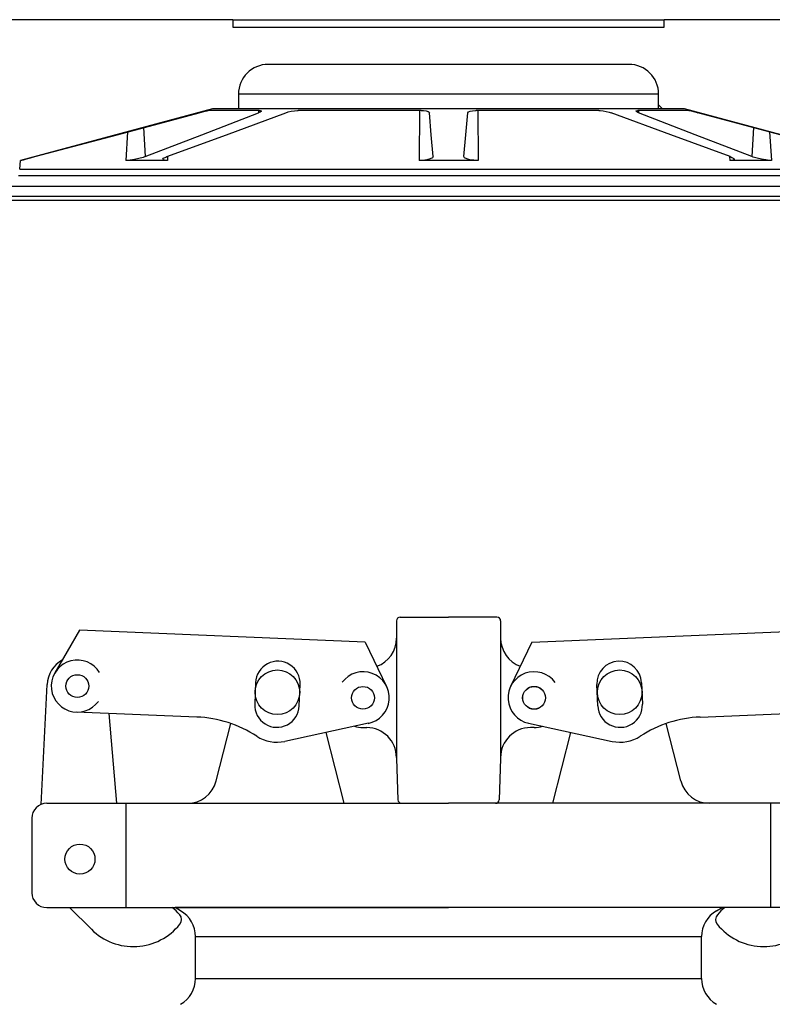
# Model space of a CAD drawing. Extents: x -285 to 5863, y 308 to 3178.
# Tile 84 of 256: x 129.61 to 135.93, y 976.04 to 984.31. Entities that reach past the tile are written whole.
import ezdxf

# ---------------------------------------------------------------- set-up
doc = ezdxf.new("R2010")
doc.units = 0
doc.header["$MEASUREMENT"] = 0
for name, color, linetype in [('FILL-CAP', 1, 'CONTINUOUS'), ('SPILL-BUCKET', 1, 'CONTINUOUS'), ('SWIVEL-ADAPTOR', 1, 'CONTINUOUS')]:
    doc.layers.add(name, color=color, linetype=linetype)

msp = doc.modelspace()

# ---------------------------------------------------------------- linework, layer by layer
at = {"layer": 'FILL-CAP', "linetype": 'Continuous'}
for p, q in [((132.77308, 979.2593), (132.77308, 979.11355)), ((132.80433, 979.29055), (133.21058, 979.29055)), ((133.61683, 979.29055), (133.21058, 979.29055)), ((133.64808, 979.2593), (133.64808, 979.11355)), ((130.112, 979.18042), (129.90366, 978.82199)), ((132.51123, 979.08194), (130.112, 979.18042)), ((133.90993, 979.08194), (136.30916, 979.18042)), ((132.51123, 979.08194), (132.6895, 978.70765)), ((132.77308, 979.11355), (132.77308, 978.10305)), ((133.64808, 979.11355), (133.64808, 978.11355)), ((133.90993, 979.08194), (133.73166, 978.70765)), ((129.78786, 977.71858), (129.83886, 978.72545)), ((131.58996, 978.74068), (131.58258, 978.56083)), ((131.95726, 978.54546), (131.96465, 978.7253)), ((134.4639, 978.54546), (134.45652, 978.7253)), ((134.8312, 978.74068), (134.83858, 978.56083)), ((131.09642, 978.45193), (130.08381, 978.49349)), ((130.42553, 977.72805), (130.35964, 978.48217)), ((135.32474, 978.45193), (136.33735, 978.49349)), ((131.25912, 977.91581), (131.38296, 978.39761)), ((132.53816, 978.39976), (131.83574, 978.24817)), ((132.49208, 978.36355), (132.52308, 978.36355)), ((133.88301, 978.39976), (134.58542, 978.24817)), ((133.92908, 978.36355), (133.89808, 978.36355)), ((135.16205, 977.91581), (135.0382, 978.39761)), ((132.33511, 977.72881), (132.18238, 978.32298)), ((134.08605, 977.72881), (134.23878, 978.32298)), ((132.77308, 978.11355), (132.77308, 978.10305)), ((132.77308, 978.10305), (132.78512, 977.75821)), ((133.64808, 978.10305), (133.63604, 977.75821)), ((133.64808, 978.11355), (133.64808, 978.10305)), ((129.83558, 977.72805), (131.01699, 977.72805)), ((130.50308, 976.85305), (130.50308, 977.72805)), ((131.01699, 977.72805), (133.21058, 977.72805)), ((135.40417, 977.72805), (133.21058, 977.72805)), ((136.58558, 977.72805), (135.40417, 977.72805)), ((135.91808, 976.85305), (135.91808, 977.72805)), ((129.71058, 977.60305), (129.71058, 976.97805)), ((129.83558, 976.85305), (133.21058, 976.85305)), ((130.02775, 976.85305), (130.21061, 976.67093)), ((136.58558, 976.85305), (133.21058, 976.85305))]:
    msp.add_line(p, q, dxfattribs=at)
at = {"layer": 'FILL-CAP', "color": 7, "linetype": 'Continuous'}
for centre, radius in [((131.77308, 978.66005), 0.1875), ((134.64808, 978.66005), 0.1875), ((130.09278, 978.71206), 0.0955), ((132.49208, 978.61355), 0.0955), ((133.92908, 978.61355), 0.0955), ((130.11508, 977.26005), 0.126)]:
    msp.add_circle(centre, radius, dxfattribs=at)
at = {"layer": 'FILL-CAP', "linetype": 'Continuous'}
msp.add_circle((133.92908, 978.61355), 0.096, dxfattribs=at)
for centre, radius, start, end in [((132.80433, 979.2593), 0.03125, 90, 180), ((133.61683, 979.2593), 0.03125, 0, 90), ((132.52308, 979.11355), 0.25, 289.892293, 0), ((133.89808, 979.11355), 0.25, 180, 250.107707), ((130.08854, 978.7128), 0.25, 119.01975, 177.100106), ((130.09285, 978.71206), 0.2188, 31.207475, 324.090131), ((132.49333, 978.61348), 0.2187, 281.184003, 143.400114), ((133.92908, 978.61355), 0.2187, 35.923386, 258.139497), ((131.05541, 977.45277), 1, 57.003012, 87.64961), ((135.36575, 977.45277), 1, 92.35039, 122.996988), ((132.49208, 978.61355), 0.25, 253.199633, 269.999877), ((132.52308, 978.11355), 0.25, 0, 90), ((133.89808, 978.11355), 0.25, 90, 180), ((133.92908, 978.61355), 0.25, 270.000123, 286.800367), ((131.76992, 978.55315), 0.312, 237.003012, 282.178318), ((134.65124, 978.55315), 0.312, 257.821682, 302.996988), ((131.01699, 977.97805), 0.25, 270, 345.58427), ((135.40417, 977.97805), 0.25, 194.41573, 270), ((132.81635, 977.7593), 0.03125, 182, 270), ((133.60481, 977.7593), 0.03125, 270, 358), ((129.83558, 977.60305), 0.125, 90, 180), ((129.83558, 976.97805), 0.125, 180, 270), ((130.57365, 976.46629), 0.5, 40.753152, 50.670514), ((135.84751, 976.46629), 0.5, 129.329486, 139.246848), ((130.90507, 976.75189), 0.0625, 321.339848, 40.753152), ((135.51609, 976.75189), 0.0625, 139.246848, 218.660152), ((130.56345, 977.0252), 0.5, 225.115836, 321.339848), ((135.85772, 977.0252), 0.5, 218.660152, 314.884164)]:
    msp.add_arc(centre, radius, start, end, dxfattribs=at)
at = {"layer": 'FILL-CAP', "color": 1, "linetype": 'Continuous'}
for centre, start, end in [((131.7773, 978.73299), 357.64961, 177.64961), ((134.64386, 978.73299), 2.35039, 182.35039), ((131.76992, 978.55315), 177.64961, 357.649627), ((134.65124, 978.55315), 182.350373, 2.35039)]:
    msp.add_arc(centre, 0.1875, start, end, dxfattribs=at)
at = {"layer": 'SPILL-BUCKET', "linetype": 'Continuous'}
for p, q in [((131.39932, 984.30535), (127.21468, 984.30535)), ((131.39932, 984.30535), (131.39932, 984.24289)), ((131.39932, 984.30535), (131.40519, 984.30535)), ((131.40519, 984.30535), (131.42277, 984.30535)), ((131.42277, 984.30535), (131.45195, 984.30535)), ((131.45195, 984.30535), (131.49253, 984.30535)), ((131.49253, 984.30535), (131.54426, 984.30535)), ((131.54426, 984.30535), (131.60679, 984.30535)), ((131.60679, 984.30535), (131.67972, 984.30535)), ((131.67972, 984.30535), (131.76258, 984.30535)), ((131.76258, 984.30535), (131.85483, 984.30535)), ((131.85483, 984.30535), (131.95587, 984.30535)), ((131.95587, 984.30535), (132.06506, 984.30535)), ((132.06506, 984.30535), (132.18167, 984.30535)), ((132.18167, 984.30535), (132.30495, 984.30535)), ((132.30495, 984.30535), (132.43411, 984.30535)), ((132.43411, 984.30535), (132.5683, 984.30535)), ((132.5683, 984.30535), (132.70666, 984.30535)), ((132.70666, 984.30535), (132.84828, 984.30535)), ((132.84828, 984.30535), (132.99226, 984.30535)), ((132.99226, 984.30535), (133.13765, 984.30535)), ((133.13765, 984.30535), (133.28351, 984.30535)), ((133.28351, 984.30535), (133.4289, 984.30535)), ((133.4289, 984.30535), (133.57288, 984.30535)), ((133.57288, 984.30535), (133.7145, 984.30535)), ((133.7145, 984.30535), (133.85286, 984.30535)), ((133.85286, 984.30535), (133.98706, 984.30535)), ((133.98706, 984.30535), (134.11621, 984.30535)), ((134.11621, 984.30535), (134.23949, 984.30535)), ((134.23949, 984.30535), (134.3561, 984.30535)), ((134.3561, 984.30535), (134.46529, 984.30535)), ((134.46529, 984.30535), (134.56633, 984.30535)), ((134.56633, 984.30535), (134.65858, 984.30535)), ((134.65858, 984.30535), (134.74144, 984.30535)), ((134.74144, 984.30535), (134.81437, 984.30535)), ((134.81437, 984.30535), (134.8769, 984.30535)), ((134.8769, 984.30535), (134.92863, 984.30535)), ((134.92863, 984.30535), (134.96921, 984.30535)), ((134.96921, 984.30535), (134.99839, 984.30535)), ((134.99839, 984.30535), (135.01597, 984.30535)), ((135.01597, 984.30535), (135.02184, 984.30535)), ((139.20648, 984.30535), (135.02184, 984.30535)), ((135.02184, 984.24289), (135.02184, 984.30535)), ((131.39932, 984.24289), (135.02184, 984.24289)), ((134.72517, 983.9306), (131.69599, 983.9306)), ((131.45219, 983.68077), (131.44616, 983.68077)), ((131.44616, 983.68077), (131.44616, 983.55586)), ((131.47022, 983.68077), (131.45219, 983.68077)), ((131.50015, 983.68077), (131.47022, 983.68077)), ((131.54176, 983.68077), (131.50015, 983.68077)), ((131.59477, 983.68077), (131.54176, 983.68077)), ((131.65882, 983.68077), (131.59477, 983.68077)), ((131.73347, 983.68077), (131.65882, 983.68077)), ((131.81821, 983.68077), (131.73347, 983.68077)), ((131.91246, 983.68077), (131.81821, 983.68077)), ((132.01557, 983.68077), (131.91246, 983.68077)), ((132.12685, 983.68077), (132.01557, 983.68077)), ((132.24553, 983.68077), (132.12685, 983.68077)), ((132.37081, 983.68077), (132.24553, 983.68077)), ((132.50182, 983.68077), (132.37081, 983.68077)), ((132.63767, 983.68077), (132.50182, 983.68077)), ((132.77744, 983.68077), (132.63767, 983.68077)), ((132.92017, 983.68077), (132.77744, 983.68077)), ((133.06488, 983.68077), (132.92017, 983.68077)), ((133.21058, 983.68077), (133.06488, 983.68077)), ((133.35628, 983.68077), (133.21058, 983.68077)), ((133.50099, 983.68077), (133.35628, 983.68077)), ((133.64372, 983.68077), (133.50099, 983.68077)), ((133.78349, 983.68077), (133.64372, 983.68077)), ((133.91934, 983.68077), (133.78349, 983.68077)), ((134.05035, 983.68077), (133.91934, 983.68077)), ((134.17563, 983.68077), (134.05035, 983.68077)), ((134.29431, 983.68077), (134.17563, 983.68077)), ((134.40559, 983.68077), (134.29431, 983.68077)), ((134.5087, 983.68077), (134.40559, 983.68077)), ((134.60295, 983.68077), (134.5087, 983.68077)), ((134.68769, 983.68077), (134.60295, 983.68077)), ((134.76234, 983.68077), (134.68769, 983.68077)), ((134.82639, 983.68077), (134.76234, 983.68077)), ((134.8794, 983.68077), (134.82639, 983.68077)), ((134.92101, 983.68077), (134.8794, 983.68077)), ((134.95093, 983.68077), (134.92101, 983.68077)), ((134.96897, 983.68077), (134.95093, 983.68077)), ((134.975, 983.68077), (134.96897, 983.68077)), ((134.975, 983.55586), (134.975, 983.68077)), ((131.22756, 983.55586), (129.61505, 983.12379)), ((131.16629, 983.53731), (131.1833, 983.54132)), ((131.1833, 983.54132), (131.19204, 983.54295)), ((131.19204, 983.54295), (131.19268, 983.54298)), ((131.21745, 983.54298), (131.19268, 983.54298)), ((131.25486, 983.54298), (131.21745, 983.54298)), ((131.44616, 983.55586), (131.22756, 983.55586)), ((131.30466, 983.54298), (131.25486, 983.54298)), ((131.36654, 983.54298), (131.30466, 983.54298)), ((131.44012, 983.54298), (131.36654, 983.54298)), ((131.52492, 983.54298), (131.44012, 983.54298)), ((131.45219, 983.55586), (131.44616, 983.55586)), ((131.47022, 983.55586), (131.45219, 983.55586)), ((131.50015, 983.55586), (131.47022, 983.55586)), ((131.54176, 983.55586), (131.50015, 983.55586)), ((131.62041, 983.54298), (131.52492, 983.54298)), ((131.59477, 983.55586), (131.54176, 983.55586)), ((131.65882, 983.55586), (131.59477, 983.55586)), ((131.61458, 983.54299), (131.61573, 983.52439)), ((131.62041, 983.54298), (131.62787, 983.54266)), ((131.62787, 983.54266), (131.63628, 983.54036)), ((131.63628, 983.54036), (131.63663, 983.53607)), ((131.73347, 983.55586), (131.65882, 983.55586)), ((131.81821, 983.55586), (131.73347, 983.55586)), ((131.91246, 983.55586), (131.81821, 983.55586)), ((131.88972, 983.53673), (131.91678, 983.54099)), ((132.01557, 983.55586), (131.91246, 983.55586)), ((131.91678, 983.54099), (131.94101, 983.54289)), ((131.94101, 983.54289), (131.94701, 983.54298)), ((132.07753, 983.54298), (131.94701, 983.54298)), ((132.12685, 983.55586), (132.01557, 983.55586)), ((132.21523, 983.54298), (132.07753, 983.54298)), ((132.24553, 983.55586), (132.12685, 983.55586)), ((132.35924, 983.54298), (132.21523, 983.54298)), ((132.37081, 983.55586), (132.24553, 983.55586)), ((132.50864, 983.54298), (132.35924, 983.54298)), ((132.50182, 983.55586), (132.37081, 983.55586)), ((132.63767, 983.55586), (132.50182, 983.55586)), ((132.6625, 983.54298), (132.50864, 983.54298)), ((132.77744, 983.55586), (132.63767, 983.55586)), ((132.81983, 983.54298), (132.6625, 983.54298)), ((132.92017, 983.55586), (132.77744, 983.55586)), ((132.97964, 983.54298), (132.81983, 983.54298)), ((133.06488, 983.55586), (132.92017, 983.55586)), ((132.96561, 983.54298), (132.96308, 983.12379)), ((132.97964, 983.54298), (133.00072, 983.54215)), ((133.00072, 983.54215), (133.02235, 983.53915)), ((133.02235, 983.53915), (133.03865, 983.53428)), ((133.21058, 983.55586), (133.06488, 983.55586)), ((133.35628, 983.55586), (133.21058, 983.55586)), ((133.50099, 983.55586), (133.35628, 983.55586)), ((133.39121, 983.53731), (133.41226, 983.54132)), ((133.41226, 983.54132), (133.43709, 983.54295)), ((133.43709, 983.54295), (133.44152, 983.54298)), ((133.60133, 983.54298), (133.44152, 983.54298)), ((133.45555, 983.54298), (133.45808, 983.12379)), ((133.64372, 983.55586), (133.50099, 983.55586)), ((133.75866, 983.54298), (133.60133, 983.54298)), ((133.78349, 983.55586), (133.64372, 983.55586)), ((133.91252, 983.54298), (133.75866, 983.54298)), ((133.91934, 983.55586), (133.78349, 983.55586)), ((134.06192, 983.54298), (133.91252, 983.54298)), ((134.05035, 983.55586), (133.91934, 983.55586)), ((134.17563, 983.55586), (134.05035, 983.55586)), ((134.20593, 983.54298), (134.06192, 983.54298)), ((134.29431, 983.55586), (134.17563, 983.55586)), ((134.34363, 983.54298), (134.20593, 983.54298)), ((134.40559, 983.55586), (134.29431, 983.55586)), ((134.47415, 983.54298), (134.34363, 983.54298)), ((134.5087, 983.55586), (134.40559, 983.55586)), ((134.47415, 983.54298), (134.48539, 983.54266)), ((134.48539, 983.54266), (134.50934, 983.54036)), ((134.60295, 983.55586), (134.5087, 983.55586)), ((134.50934, 983.54036), (134.53477, 983.53607)), ((134.68769, 983.55586), (134.60295, 983.55586)), ((134.76234, 983.55586), (134.68769, 983.55586)), ((134.82639, 983.55586), (134.76234, 983.55586)), ((134.7841, 983.53673), (134.78593, 983.54099)), ((134.78593, 983.54099), (134.79643, 983.54289)), ((134.79643, 983.54289), (134.80075, 983.54298)), ((134.89624, 983.54298), (134.80075, 983.54298)), ((134.80658, 983.54299), (134.80543, 983.52439)), ((134.8794, 983.55586), (134.82639, 983.55586)), ((134.92101, 983.55586), (134.8794, 983.55586)), ((134.98104, 983.54298), (134.89624, 983.54298)), ((134.95093, 983.55586), (134.92101, 983.55586)), ((134.96897, 983.55586), (134.95093, 983.55586)), ((134.975, 983.55586), (134.96897, 983.55586)), ((134.975, 983.58941), (135.00855, 983.55586)), ((135.1936, 983.55586), (134.975, 983.55586)), ((135.05461, 983.54298), (134.98104, 983.54298)), ((135.1165, 983.54298), (135.05461, 983.54298)), ((135.1663, 983.54298), (135.1165, 983.54298)), ((135.20371, 983.54298), (135.1663, 983.54298)), ((136.80611, 983.12379), (135.1936, 983.55586)), ((135.22848, 983.54298), (135.20371, 983.54298)), ((135.22848, 983.54298), (135.23392, 983.54215)), ((135.23392, 983.54215), (135.24729, 983.53915)), ((135.24729, 983.53915), (135.26696, 983.53428)), ((130.42654, 983.34022), (131.11632, 983.52439)), ((131.11632, 983.52439), (131.14288, 983.53138)), ((131.13939, 983.34022), (131.61573, 983.52439)), ((131.14288, 983.53138), (131.16629, 983.53731)), ((131.34456, 983.34022), (131.84369, 983.52439)), ((131.62864, 983.53016), (131.61573, 983.52439)), ((131.63663, 983.53607), (131.62864, 983.53016)), ((131.84369, 983.52439), (131.86331, 983.5306)), ((131.86331, 983.5306), (131.88972, 983.53673)), ((133.03865, 983.53428), (133.04791, 983.52795)), ((133.04791, 983.52795), (133.04939, 983.52439)), ((133.0655, 983.34022), (133.04939, 983.52439)), ((133.35566, 983.34022), (133.37177, 983.52439)), ((133.37177, 983.52439), (133.37705, 983.53138)), ((133.37705, 983.53138), (133.39121, 983.53731)), ((134.53477, 983.53607), (134.55942, 983.53016)), ((134.55942, 983.53016), (134.57747, 983.52439)), ((135.0766, 983.34022), (134.57747, 983.52439)), ((134.79173, 983.5306), (134.7841, 983.53673)), ((134.80543, 983.52439), (134.79173, 983.5306)), ((135.28178, 983.34022), (134.80543, 983.52439)), ((135.26696, 983.53428), (135.2914, 983.52795)), ((135.2914, 983.52795), (135.30484, 983.52439)), ((135.99461, 983.34022), (135.30484, 983.52439)), ((130.64803, 983.39936), (130.6631, 983.15578)), ((135.77313, 983.39936), (135.75806, 983.15578)), ((129.73684, 983.15578), (130.42654, 983.34022)), ((130.51502, 983.36385), (130.49918, 983.12379)), ((130.6631, 983.15578), (131.13939, 983.34022)), ((130.84545, 983.15578), (131.34456, 983.34022)), ((133.08164, 983.15578), (133.0655, 983.34022)), ((133.33952, 983.15578), (133.35566, 983.34022)), ((135.57571, 983.15578), (135.0766, 983.34022)), ((135.75806, 983.15578), (135.28178, 983.34022)), ((135.90614, 983.36385), (135.92198, 983.12379)), ((129.62683, 983.12526), (129.64138, 983.12964)), ((129.64138, 983.12964), (129.66584, 983.13652)), ((129.66584, 983.13652), (129.69825, 983.14539)), ((129.69825, 983.14539), (129.73684, 983.15578)), ((130.53528, 983.12619), (130.50487, 983.12387)), ((130.57195, 983.13167), (130.53528, 983.12619)), ((130.61052, 983.13983), (130.57195, 983.13167)), ((130.64567, 983.14965), (130.61052, 983.13983)), ((130.6631, 983.15578), (130.64567, 983.14965)), ((130.81111, 983.13368), (130.81706, 983.14188)), ((130.81703, 983.12769), (130.81111, 983.13368)), ((130.83402, 983.12436), (130.81703, 983.12769)), ((130.81706, 983.14188), (130.83497, 983.15161)), ((130.83497, 983.15161), (130.84545, 983.15578)), ((130.85115, 983.15789), (130.84919, 983.12379)), ((133.02845, 983.1291), (132.9934, 983.12487)), ((133.05735, 983.13627), (133.02845, 983.1291)), ((133.07588, 983.14556), (133.05735, 983.13627)), ((133.08164, 983.15578), (133.07588, 983.14556)), ((133.34549, 983.14539), (133.33952, 983.15578)), ((133.3631, 983.13652), (133.34549, 983.14539)), ((133.38975, 983.12964), (133.3631, 983.13652)), ((133.42272, 983.12526), (133.38975, 983.12964)), ((135.57001, 983.15789), (135.57197, 983.12379)), ((135.57571, 983.15578), (135.59055, 983.14965)), ((135.59934, 983.12619), (135.57803, 983.12387)), ((135.59055, 983.14965), (135.60655, 983.13983)), ((135.60952, 983.13167), (135.59934, 983.12619)), ((135.60655, 983.13983), (135.60952, 983.13167)), ((135.76957, 983.15161), (135.75806, 983.15578)), ((135.80247, 983.14188), (135.76957, 983.15161)), ((135.83857, 983.13368), (135.80247, 983.14188)), ((135.87409, 983.12769), (135.83857, 983.13368)), ((135.90584, 983.12436), (135.87409, 983.12769)), ((129.60866, 983.05076), (129.61505, 983.12379)), ((129.60866, 983.05076), (129.61453, 983.05076)), ((129.61453, 983.05076), (129.63214, 983.05076)), ((129.61718, 983.12379), (129.61505, 983.12379)), ((129.62358, 983.12379), (129.61718, 983.12379)), ((129.62358, 983.12379), (129.62683, 983.12526)), ((129.6236, 983.12405), (129.62358, 983.12379)), ((129.63214, 983.05076), (129.66141, 983.05076)), ((129.66141, 983.05076), (129.70227, 983.05076)), ((129.70227, 983.05076), (129.75456, 983.05076)), ((129.75456, 983.05076), (129.81813, 983.05076)), ((129.81813, 983.05076), (129.89276, 983.05076)), ((129.89276, 983.05076), (129.97822, 983.05076)), ((129.97822, 983.05076), (130.07422, 983.05076)), ((130.07422, 983.05076), (130.18045, 983.05076)), ((130.18045, 983.05076), (130.29656, 983.05076)), ((130.29656, 983.05076), (130.42218, 983.05076)), ((130.42218, 983.05076), (130.5569, 983.05076)), ((130.50487, 983.12387), (130.49918, 983.12379)), ((130.66816, 983.12379), (130.49918, 983.12379)), ((130.5569, 983.05076), (130.70027, 983.05076)), ((130.84919, 983.12379), (130.66816, 983.12379)), ((130.70027, 983.05076), (130.85182, 983.05076)), ((130.84919, 983.12379), (130.83402, 983.12436)), ((130.85182, 983.05076), (131.01107, 983.05076)), ((131.01107, 983.05076), (131.1775, 983.05076)), ((131.1775, 983.05076), (131.35056, 983.05076)), ((131.35056, 983.05076), (131.52968, 983.05076)), ((131.52968, 983.05076), (131.71429, 983.05076)), ((131.71429, 983.05076), (131.90377, 983.05076)), ((131.90377, 983.05076), (132.09752, 983.05076)), ((132.09752, 983.05076), (132.29491, 983.05076)), ((132.29491, 983.05076), (132.49527, 983.05076)), ((132.49527, 983.05076), (132.69797, 983.05076)), ((132.69797, 983.05076), (132.90235, 983.05076)), ((132.90235, 983.05076), (133.10772, 983.05076)), ((132.9934, 983.12487), (132.96308, 983.12379)), ((133.21058, 983.12379), (132.96308, 983.12379)), ((133.10772, 983.05076), (133.31344, 983.05076)), ((133.45808, 983.12379), (133.21058, 983.12379)), ((133.31344, 983.05076), (133.51881, 983.05076)), ((133.45808, 983.12379), (133.42272, 983.12526)), ((133.51881, 983.05076), (133.72319, 983.05076)), ((133.72319, 983.05076), (133.92589, 983.05076)), ((133.92589, 983.05076), (134.12625, 983.05076)), ((134.12625, 983.05076), (134.32364, 983.05076)), ((134.32364, 983.05076), (134.51738, 983.05076)), ((134.51738, 983.05076), (134.70687, 983.05076)), ((134.70687, 983.05076), (134.89148, 983.05076)), ((134.89148, 983.05076), (135.0706, 983.05076)), ((135.0706, 983.05076), (135.24366, 983.05076)), ((135.24366, 983.05076), (135.41009, 983.05076)), ((135.41009, 983.05076), (135.56934, 983.05076)), ((135.56934, 983.05076), (135.7209, 983.05076)), ((135.57803, 983.12387), (135.57197, 983.12379)), ((135.75301, 983.12379), (135.57197, 983.12379)), ((135.7209, 983.05076), (135.86426, 983.05076)), ((135.92198, 983.12379), (135.75301, 983.12379)), ((135.86426, 983.05076), (135.99898, 983.05076)), ((135.92198, 983.12379), (135.90584, 983.12436)), ((129.64166, 982.99374), (129.6001, 982.99374)), ((129.69486, 982.99374), (129.64166, 982.99374)), ((129.75953, 982.99374), (129.69486, 982.99374)), ((129.83545, 982.99374), (129.75953, 982.99374)), ((129.92239, 982.99374), (129.83545, 982.99374)), ((130.02004, 982.99374), (129.92239, 982.99374)), ((130.12811, 982.99374), (130.02004, 982.99374)), ((130.24623, 982.99374), (130.12811, 982.99374)), ((130.37402, 982.99374), (130.24623, 982.99374)), ((130.51106, 982.99374), (130.37402, 982.99374)), ((130.6569, 982.99374), (130.51106, 982.99374)), ((130.81108, 982.99374), (130.6569, 982.99374)), ((130.97308, 982.99374), (130.81108, 982.99374)), ((131.14238, 982.99374), (130.97308, 982.99374)), ((131.31843, 982.99374), (131.14238, 982.99374)), ((131.50065, 982.99374), (131.31843, 982.99374)), ((131.68844, 982.99374), (131.50065, 982.99374)), ((131.8812, 982.99374), (131.68844, 982.99374)), ((132.0783, 982.99374), (131.8812, 982.99374)), ((132.27909, 982.99374), (132.0783, 982.99374)), ((132.48292, 982.99374), (132.27909, 982.99374)), ((132.68912, 982.99374), (132.48292, 982.99374)), ((132.89702, 982.99374), (132.68912, 982.99374)), ((133.10595, 982.99374), (132.89702, 982.99374)), ((133.31521, 982.99374), (133.10595, 982.99374)), ((133.52414, 982.99374), (133.31521, 982.99374)), ((133.73204, 982.99374), (133.52414, 982.99374)), ((133.93824, 982.99374), (133.73204, 982.99374)), ((134.14207, 982.99374), (133.93824, 982.99374)), ((134.34286, 982.99374), (134.14207, 982.99374)), ((134.53996, 982.99374), (134.34286, 982.99374)), ((134.73272, 982.99374), (134.53996, 982.99374)), ((134.92051, 982.99374), (134.73272, 982.99374)), ((135.10273, 982.99374), (134.92051, 982.99374)), ((135.27878, 982.99374), (135.10273, 982.99374)), ((135.44808, 982.99374), (135.27878, 982.99374)), ((135.61008, 982.99374), (135.44808, 982.99374)), ((135.76426, 982.99374), (135.61008, 982.99374)), ((135.9101, 982.99374), (135.76426, 982.99374)), ((136.04714, 982.99374), (135.9101, 982.99374))]:
    msp.add_line(p, q, dxfattribs=at)
at = {"layer": 'SPILL-BUCKET', "color": 7, "linetype": 'Continuous'}
for p, q in [((137.90755, 982.90581), (128.77322, 982.90581)), ((137.90546, 982.82198), (128.95741, 982.82198)), ((128.96808, 982.79075), (137.90514, 982.79075))]:
    msp.add_line(p, q, dxfattribs=at)
at = {"layer": 'SPILL-BUCKET', "linetype": 'Continuous'}
for centre, start, end in [((131.69599, 983.68077), 90, 180), ((134.72517, 983.68077), 0, 90)]:
    msp.add_arc(centre, 0.24983, start, end, dxfattribs=at)
at = {"layer": 'SWIVEL-ADAPTOR', "linetype": 'Continuous'}
for p, q in [((130.96058, 976.82562), (130.91328, 976.85305)), ((130.96058, 976.82562), (130.91328, 976.85305)), ((130.96058, 976.82562), (130.91328, 976.85305)), ((130.96058, 976.82562), (130.91328, 976.85305)), ((135.50788, 976.85305), (130.91328, 976.85305)), ((135.46058, 976.82562), (135.50788, 976.85305)), ((135.46058, 976.82562), (135.50788, 976.85305)), ((135.46058, 976.82562), (135.50788, 976.85305)), ((135.46058, 976.82562), (135.50788, 976.85305)), ((131.08558, 976.25724), (131.08558, 976.60927)), ((131.08558, 976.25724), (131.08558, 976.60927)), ((135.33558, 976.25724), (135.33558, 976.60927)), ((135.33558, 976.25724), (135.33558, 976.60927))]:
    msp.add_line(p, q, dxfattribs=at)
at = {"layer": 'SWIVEL-ADAPTOR', "color": 7}
for p, q in [((131.08612, 976.60927), (135.33612, 976.60927)), ((131.08612, 976.25724), (135.33665, 976.25724))]:
    msp.add_line(p, q, dxfattribs=at)
at = {"layer": 'SWIVEL-ADAPTOR', "linetype": 'Continuous'}
for centre, start, end in [((130.83558, 976.60927), 0, 59.981633), ((130.83558, 976.60927), 0, 59.981633), ((135.58558, 976.60927), 120.018367, 180), ((135.58558, 976.60927), 120.018367, 180), ((130.83558, 976.25724), 299.91219, 0), ((130.83558, 976.25724), 299.91219, 0), ((135.58558, 976.25724), 180, 240.08781), ((135.58558, 976.25724), 180, 240.08781)]:
    msp.add_arc(centre, 0.24947, start, end, dxfattribs=at)

doc.saveas('drawing.dxf')
